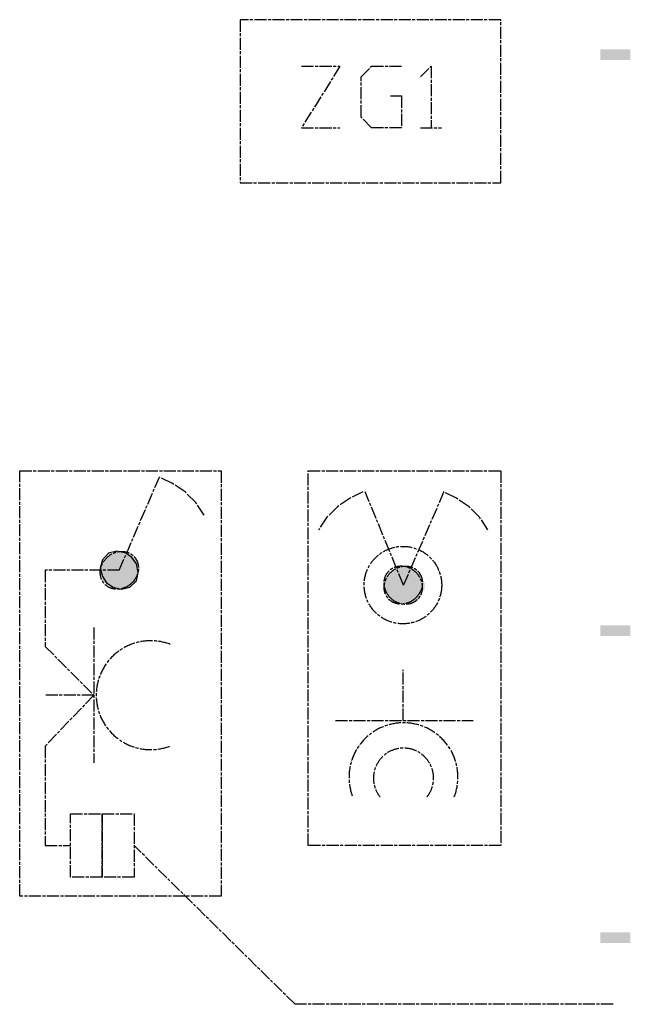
# Model space of a CAD drawing. Header units: millimetres. Extents: x -523 to 1404227, y -783705 to 1038705.
# Tile 211 of 256: x 413788 to 415008, y 243713 to 245682. Entities that reach past the tile are written whole.
import ezdxf

# ---------------------------------------------------------------- set-up
doc = ezdxf.new("R2010")
doc.units = ezdxf.units.MM
doc.linetypes.add('ACAD_ISO08W100', pattern=[36, 24, -3, 6, -3])
doc.layers.add('!!ELEKTRYKA', color=7, linetype='Continuous')

msp = doc.modelspace()

# ---------------------------------------------------------------- linework, layer by layer
at = {"layer": '!!ELEKTRYKA', "color": 202, "linetype": 'ACAD_ISO08W100', "lineweight": -3}
for points in [[(414228.71, 245355.88), (414749.39, 245355.88), (414749.39, 245681.91), (414228.71, 245681.91)], [(413788.46, 244780.16), (414190.75, 244780.16), (414190.75, 243929.26), (413788.46, 243929.26)], [(414364.65, 244030.8), (414364.65, 244780.05), (414749.52, 244780.05), (414749.52, 244030.8)], [(414012.69, 244606.57), (414000.35, 244615.03), (413982.73, 244619.26), (413965.98, 244615.03), (413953.65, 244602.34), (413949.24, 244585.42), (413953.65, 244568.5), (413961.58, 244555.81), (413974.8, 244547.35), (413991.54, 244543.12), (414008.28, 244547.35), (414021.5, 244560.04), (414025.03, 244576.96), (414021.5, 244593.88)], [(414012.69, 244606.57), (414000.35, 244615.03), (413982.73, 244619.26), (413965.98, 244615.03), (413953.65, 244602.34), (413949.24, 244585.42), (413953.65, 244568.5), (413961.58, 244555.81), (413974.8, 244547.35), (413991.54, 244543.12), (414008.28, 244547.35), (414021.5, 244560.04), (414025.03, 244576.96), (414021.5, 244593.88)], [(413889.9, 244094.34), (413953.37, 244094.34), (413953.37, 243967.39), (413889.9, 243967.39)], [(413953.38, 244094.34), (414016.83, 244094.34), (414016.83, 243967.36), (413953.38, 243967.36)]]:
    msp.add_lwpolyline(points, close=True, dxfattribs=at)
for points in [[(414351.54, 245588.77), (414427.99, 245588.77), (414351.54, 245466.01), (414427.99, 245466.01)], [(414529.06, 245529.41), (414551.01, 245529.41), (414551.01, 245465.92), (414491.3, 245465.92), (414470.23, 245487.08), (414470.23, 245567.51), (414491.3, 245588.67), (414551.01, 245588.67)], [(414588.92, 245567.49), (414609.97, 245588.72), (414609.97, 245465.89)], [(414588.92, 245465.89), (414631.03, 245465.89)], [(413987.19, 244581.24), (414067.37, 244767.48)], [(414156.86, 244691.21), (414140.13, 244716.65), (414119, 244737.78), (414093.46, 244754.78), (414067.93, 244767.46)], [(414474.09, 244737.83), (414448.61, 244725.09), (414423.13, 244708.22), (414402.05, 244687.05), (414385.35, 244661.66)], [(414554.9, 244551.56), (414478.51, 244737.78)], [(414555.11, 244551.48), (414635.84, 244737.78)], [(414723.73, 244661.66), (414707.07, 244687), (414686.02, 244708.23), (414660.59, 244725.15), (414635.15, 244737.78)], [(413987.68, 244581.14), (413839.52, 244581.14), (413839.52, 244428.75), (413936.53, 244331.39), (413839.52, 244331.39)], [(413936.53, 244466.85), (413936.53, 244195.93)], [(414554.43, 244280.61), (414554.43, 244382.24)], [(413936.53, 244331.39), (413839.52, 244229.79), (413839.52, 244030.83), (413890.67, 244030.83)], [(414419.17, 244280.61), (414694.09, 244280.61)], [(414973.44, 243713.38), (414338.37, 243713.38), (414016.87, 244030.82)]]:
    msp.add_lwpolyline(points, dxfattribs=at)
msp.add_circle((414553.83, 244551.52), 77.45, dxfattribs=at)
for centre, radius, start, end in [((414050.08, 244331.4), 108.82, 69.03287, 290.96713), ((414554.91, 244167.42), 108.76, 338.85272, 201.14728), ((414555.02, 244165.55), 60.01, 321.50613, 218.49387)]:
    msp.add_arc(centre, radius, start, end, dxfattribs=at)
for centre, major_axis, ratio, start_param, end_param in [((413987.47, 244581.05), (-29.39, -27.52), 0.8841804, 1.5994388, 7.8826241), ((413987.47, 244581.05), (-29.39, -27.52), 0.8841804, 1.5994388, 7.8826241), ((414554.53, 244551.44), (-28.85, -28.23), 0.8839866, 1.5785313, 7.8617166), ((414554.53, 244551.44), (-28.85, -28.23), 0.8839866, 1.5785313, 7.8617166), ((414554.4, 244551.35), (-27.2, 29.74), 0.8929825, 1.6017868, 7.8849721), ((414554.4, 244551.35), (-27.2, 29.74), 0.8929825, 1.6017868, 7.8849721)]:
    msp.add_ellipse(centre, major_axis=major_axis, ratio=ratio, start_param=start_param, end_param=end_param, dxfattribs=at)
at = {"layer": '!!ELEKTRYKA', "color": 7, "linetype": 'ACAD_ISO08W100', "lineweight": -3}
for points in [[(414948.44, 245601.44), (414948.44, 245622.62), (415007.94, 245601.44), (415007.94, 245622.62)], [(414948.44, 244449.98), (414948.44, 244471.07), (415007.94, 244449.98), (415007.94, 244471.07)], [(414948.44, 243836.1), (414948.44, 243857.28), (415007.94, 243836.1), (415007.94, 243857.28)]]:
    msp.add_solid(points, dxfattribs=at)
at = {"layer": '!!ELEKTRYKA', "color": 202, "linetype": 'ACAD_ISO08W100', "lineweight": -3}
for points in [[(413962.35, 244610.75), (414016.98, 244606.52), (413962.35, 244606.52)], [(413962.35, 244610.75), (414013.46, 244610.75), (414016.98, 244606.52)], [(413962.35, 244610.75), (414016.98, 244606.52), (413962.35, 244606.52)], [(413962.35, 244610.75), (414013.46, 244610.75), (414016.98, 244606.52)], [(413962.35, 244610.75), (414016.98, 244606.52), (413962.35, 244606.52)], [(413962.35, 244610.75), (414013.46, 244610.75), (414016.98, 244606.52)], [(413962.35, 244610.75), (414016.98, 244606.52), (413962.35, 244606.52)], [(413962.35, 244610.75), (414013.46, 244610.75), (414016.98, 244606.52)], [(413966.49, 244614.99), (414008.79, 244610.76), (413966.49, 244610.76)], [(413966.49, 244614.99), (414008.79, 244614.99), (414008.79, 244610.76)], [(413970.9, 244614.99), (414008.79, 244610.76), (413966.49, 244610.76)], [(413966.49, 244614.99), (414008.79, 244610.76), (413966.49, 244610.76)], [(413966.49, 244614.99), (414008.79, 244614.99), (414008.79, 244610.76)], [(413970.9, 244614.99), (414008.79, 244610.76), (413966.49, 244610.76)], [(413970.63, 244615.01), (414008.52, 244615.01), (414008.52, 244610.78)], [(413970.63, 244615.01), (414008.52, 244615.01), (414008.52, 244610.78)], [(413979.18, 244619.25), (414000.32, 244615.02), (413974.77, 244615.02)], [(413979.18, 244619.25), (414000.32, 244615.02), (413974.77, 244615.02)], [(413979.18, 244619.25), (414000.32, 244615.02), (413974.77, 244615.02)], [(413979.18, 244619.25), (414000.32, 244615.02), (413974.77, 244615.02)], [(413978.91, 244619.26), (413995.65, 244619.26), (414000.06, 244615.04)], [(413978.91, 244619.26), (413995.65, 244619.26), (414000.06, 244615.04)], [(413978.91, 244619.26), (413995.65, 244619.26), (414000.06, 244615.04)], [(413978.91, 244619.26), (413995.65, 244619.26), (414000.06, 244615.04)], [(413953.65, 244593.88), (414025.03, 244589.65), (413949.24, 244589.65)], [(413953.65, 244593.88), (414025.03, 244589.65), (413949.24, 244589.65)], [(413953.65, 244593.88), (414025.03, 244589.65), (413949.24, 244589.65)], [(413953.65, 244593.88), (414025.03, 244589.65), (413949.24, 244589.65)], [(413957.79, 244602.36), (414025.64, 244598.13), (413953.38, 244598.13)], [(413957.79, 244602.36), (414025.64, 244598.13), (413953.38, 244598.13)], [(413957.79, 244602.36), (414025.64, 244598.13), (413953.38, 244598.13)], [(413957.79, 244602.36), (414025.64, 244598.13), (413953.38, 244598.13)], [(413953.38, 244598.13), (414025.64, 244593.9), (413953.38, 244593.9)], [(413953.38, 244598.13), (414025.64, 244598.13), (414025.64, 244593.9)], [(413953.38, 244598.13), (414025.64, 244593.9), (413953.38, 244593.9)], [(413953.38, 244598.13), (414025.64, 244598.13), (414025.64, 244593.9)], [(413953.38, 244598.13), (414025.64, 244593.9), (413953.38, 244593.9)], [(413953.38, 244598.13), (414025.64, 244598.13), (414025.64, 244593.9)], [(413953.38, 244598.13), (414025.64, 244593.9), (413953.38, 244593.9)], [(413953.38, 244598.13), (414025.64, 244598.13), (414025.64, 244593.9)], [(413953.38, 244593.9), (414025.64, 244593.9), (414025.64, 244589.67)], [(413953.38, 244593.9), (414025.64, 244593.9), (414025.64, 244589.67)], [(413953.38, 244593.9), (414025.64, 244593.9), (414025.64, 244589.67)], [(413953.38, 244593.9), (414025.64, 244593.9), (414025.64, 244589.67)], [(413962.62, 244606.5), (414021.66, 244602.27), (413958.21, 244602.27)], [(413962.62, 244606.5), (414021.66, 244602.27), (413958.21, 244602.27)], [(413962.62, 244606.5), (414021.66, 244602.27), (413958.21, 244602.27)], [(413962.62, 244606.5), (414021.66, 244602.27), (413958.21, 244602.27)], [(413958.21, 244602.27), (414021.66, 244602.27), (414026.06, 244598.04)], [(413958.21, 244602.27), (414021.66, 244602.27), (414026.06, 244598.04)], [(413958.21, 244602.27), (414021.66, 244602.27), (414026.06, 244598.04)], [(413958.21, 244602.27), (414021.66, 244602.27), (414026.06, 244598.04)], [(413962.35, 244606.52), (414016.98, 244606.52), (414021.39, 244602.29)], [(413962.35, 244606.52), (414016.98, 244606.52), (414021.39, 244602.29)], [(413962.35, 244606.52), (414016.98, 244606.52), (414021.39, 244602.29)], [(413962.35, 244606.52), (414016.98, 244606.52), (414021.39, 244602.29)], [(413949.24, 244589.65), (414025.03, 244585.42), (413949.24, 244585.42)], [(413949.24, 244589.65), (414025.03, 244589.65), (414025.03, 244585.42)], [(413949.24, 244589.65), (414025.03, 244585.42), (413949.24, 244585.42)], [(413949.24, 244589.65), (414025.03, 244589.65), (414025.03, 244585.42)], [(413949.24, 244589.65), (414025.03, 244585.42), (413949.24, 244585.42)], [(413949.24, 244589.65), (414025.03, 244589.65), (414025.03, 244585.42)], [(413949.24, 244589.65), (414025.03, 244585.42), (413949.24, 244585.42)], [(413949.24, 244589.65), (414025.03, 244589.65), (414025.03, 244585.42)], [(413949.24, 244585.42), (414025.03, 244581.19), (413949.24, 244581.19)], [(413949.24, 244585.42), (414025.03, 244585.42), (414025.03, 244581.19)], [(413949.24, 244585.42), (414025.03, 244581.19), (413949.24, 244581.19)], [(413949.24, 244585.42), (414025.03, 244585.42), (414025.03, 244581.19)], [(413949.24, 244585.42), (414025.03, 244581.19), (413949.24, 244581.19)], [(413949.24, 244585.42), (414025.03, 244585.42), (414025.03, 244581.19)], [(413949.24, 244585.42), (414025.03, 244581.19), (413949.24, 244581.19)], [(413949.24, 244585.42), (414025.03, 244585.42), (414025.03, 244581.19)], [(413949.24, 244581.19), (414025.03, 244576.96), (413949.24, 244576.96)], [(413949.24, 244581.19), (414025.03, 244581.19), (414025.03, 244576.96)], [(413949.24, 244581.19), (414025.03, 244576.96), (413949.24, 244576.96)], [(413949.24, 244581.19), (414025.03, 244581.19), (414025.03, 244576.96)], [(413949.24, 244581.19), (414025.03, 244576.96), (413949.24, 244576.96)], [(413949.24, 244581.19), (414025.03, 244581.19), (414025.03, 244576.96)], [(413949.24, 244581.19), (414025.03, 244576.96), (413949.24, 244576.96)], [(413949.24, 244581.19), (414025.03, 244581.19), (414025.03, 244576.96)], [(413949.24, 244576.96), (414025.03, 244572.73), (413949.24, 244572.73)], [(413949.24, 244576.96), (414025.03, 244576.96), (414025.03, 244572.73)], [(413949.24, 244576.96), (414025.03, 244572.73), (413949.24, 244572.73)], [(413949.24, 244576.96), (414025.03, 244576.96), (414025.03, 244572.73)], [(413949.24, 244576.96), (414025.03, 244572.73), (413949.24, 244572.73)], [(413949.24, 244576.96), (414025.03, 244576.96), (414025.03, 244572.73)], [(413949.24, 244576.96), (414025.03, 244572.73), (413949.24, 244572.73)], [(413949.24, 244576.96), (414025.03, 244576.96), (414025.03, 244572.73)], [(413949.24, 244572.73), (414025.03, 244568.5), (413953.65, 244568.5)], [(413949.24, 244572.73), (414025.03, 244572.73), (414025.03, 244568.5)], [(413949.24, 244572.73), (414025.03, 244568.5), (413953.65, 244568.5)], [(413949.24, 244572.73), (414025.03, 244572.73), (414025.03, 244568.5)], [(413949.24, 244572.73), (414025.03, 244568.5), (413953.65, 244568.5)], [(413949.24, 244572.73), (414025.03, 244572.73), (414025.03, 244568.5)], [(413949.24, 244572.73), (414025.03, 244568.5), (413953.65, 244568.5)], [(413949.24, 244572.73), (414025.03, 244572.73), (414025.03, 244568.5)], [(414524.99, 244572.74), (414592.58, 244568.52), (414520.6, 244568.52)], [(414524.99, 244572.74), (414592.58, 244568.52), (414520.6, 244568.52)], [(414524.99, 244572.74), (414592.58, 244568.52), (414520.6, 244568.52)], [(414524.99, 244572.74), (414592.58, 244568.52), (414520.6, 244568.52)], [(414525.43, 244576.86), (414588.63, 244572.65), (414525.43, 244572.65)], [(414525.43, 244576.86), (414588.63, 244576.86), (414588.63, 244572.65)], [(414529.82, 244576.86), (414588.63, 244572.65), (414525.43, 244572.65)], [(414525.43, 244576.86), (414588.63, 244572.65), (414525.43, 244572.65)], [(414525.43, 244576.86), (414588.63, 244576.86), (414588.63, 244572.65)], [(414529.82, 244576.86), (414588.63, 244572.65), (414525.43, 244572.65)], [(414525.43, 244572.65), (414588.63, 244572.65), (414593.02, 244568.44)], [(414525.43, 244572.65), (414588.63, 244572.65), (414593.02, 244568.44)], [(414525.43, 244572.65), (414588.63, 244572.65), (414593.02, 244568.44)], [(414525.43, 244572.65), (414588.63, 244572.65), (414593.02, 244568.44)], [(414533.96, 244581.17), (414584.87, 244576.87), (414529.57, 244576.87)], [(414529.57, 244581.17), (414584.87, 244576.87), (414529.57, 244576.87)], [(414529.57, 244581.17), (414584.87, 244581.17), (414584.87, 244576.87)], [(414533.96, 244581.17), (414584.87, 244576.87), (414529.57, 244576.87)], [(414529.57, 244581.17), (414584.87, 244576.87), (414529.57, 244576.87)], [(414529.57, 244581.17), (414584.87, 244581.17), (414584.87, 244576.87)], [(414529.57, 244576.87), (414584.87, 244576.87), (414589.26, 244572.66)], [(414529.57, 244576.87), (414584.87, 244576.87), (414589.26, 244572.66)], [(414538.1, 244585.4), (414580.23, 244581.19), (414533.71, 244581.19)], [(414538.1, 244585.4), (414580.23, 244581.19), (414533.71, 244581.19)], [(414538.1, 244585.4), (414580.23, 244581.19), (414533.71, 244581.19)], [(414538.1, 244585.4), (414580.23, 244581.19), (414533.71, 244581.19)], [(414533.71, 244581.19), (414580.23, 244581.19), (414584.62, 244576.88)], [(414533.71, 244581.19), (414580.23, 244581.19), (414584.62, 244576.88)], [(414537.85, 244585.41), (414575.59, 244585.41), (414579.98, 244581.2)], [(414537.85, 244585.41), (414575.59, 244585.41), (414579.98, 244581.2)], [(414537.85, 244585.41), (414575.59, 244585.41), (414579.98, 244581.2)], [(414537.85, 244585.41), (414575.59, 244585.41), (414579.98, 244581.2)], [(414546.38, 244589.63), (414576.22, 244585.42), (414542, 244585.42)], [(414550.77, 244589.63), (414571.83, 244585.42), (414542, 244585.42)], [(414546.38, 244589.63), (414576.22, 244585.42), (414542, 244585.42)], [(414550.77, 244589.63), (414571.83, 244585.42), (414542, 244585.42)], [(414546.14, 244589.64), (414567.2, 244589.64), (414575.97, 244585.43)], [(414546.14, 244589.64), (414567.2, 244589.64), (414575.97, 244585.43)], [(414550.28, 244589.65), (414562.56, 244589.65), (414571.34, 244585.44)], [(414550.28, 244589.65), (414562.56, 244589.65), (414571.34, 244585.44)], [(413953.38, 244568.52), (414021.23, 244560.06), (413953.38, 244560.06)], [(413953.38, 244568.52), (414025.64, 244568.52), (414021.23, 244560.06)], [(413953.38, 244568.52), (414021.23, 244560.06), (413953.38, 244560.06)], [(413953.38, 244568.52), (414025.64, 244568.52), (414021.23, 244560.06)], [(413953.38, 244568.52), (414021.23, 244560.06), (413953.38, 244560.06)], [(413953.38, 244568.52), (414025.64, 244568.52), (414021.23, 244560.06)], [(413953.38, 244568.52), (414021.23, 244560.06), (413953.38, 244560.06)], [(413953.38, 244568.52), (414025.64, 244568.52), (414021.23, 244560.06)], [(413953.38, 244560.06), (414016.83, 244555.83), (413957.79, 244555.83)], [(413953.38, 244560.06), (414021.23, 244560.06), (414016.83, 244555.83)], [(413953.38, 244560.06), (414016.83, 244555.83), (413957.79, 244555.83)], [(413953.38, 244560.06), (414021.23, 244560.06), (414016.83, 244555.83)], [(413953.38, 244560.06), (414016.83, 244555.83), (413957.79, 244555.83)], [(413953.38, 244560.06), (414021.23, 244560.06), (414016.83, 244555.83)], [(413953.38, 244560.06), (414016.83, 244555.83), (413957.79, 244555.83)], [(413953.38, 244560.06), (414021.23, 244560.06), (414016.83, 244555.83)], [(413958.21, 244555.74), (414012.85, 244551.52), (413962.62, 244551.52)], [(413958.21, 244555.74), (414017.25, 244555.74), (414012.85, 244551.52)], [(413958.21, 244555.74), (414012.85, 244551.52), (413962.62, 244551.52)], [(413958.21, 244555.74), (414017.25, 244555.74), (414012.85, 244551.52)], [(413962.35, 244555.76), (414013.46, 244551.53), (413962.35, 244551.53)], [(413962.35, 244555.76), (414016.98, 244555.76), (414013.46, 244551.53)], [(413962.35, 244555.76), (414013.46, 244551.53), (413962.35, 244551.53)], [(413962.35, 244555.76), (414016.98, 244555.76), (414013.46, 244551.53)], [(413966.49, 244551.55), (414008.79, 244547.32), (413970.9, 244547.32)], [(413966.49, 244551.55), (414013.19, 244551.55), (414008.79, 244547.32)], [(413966.49, 244551.55), (414008.79, 244547.32), (413970.9, 244547.32)], [(413966.49, 244551.55), (414013.19, 244551.55), (414008.79, 244547.32)], [(413966.49, 244551.55), (414008.79, 244547.32), (413970.9, 244547.32)], [(413966.49, 244551.55), (414013.19, 244551.55), (414008.79, 244547.32)], [(413966.49, 244551.55), (414008.79, 244547.32), (413970.9, 244547.32)], [(413966.49, 244551.55), (414013.19, 244551.55), (414008.79, 244547.32)], [(414520.85, 244564.3), (414597.22, 244555.79), (414516.46, 244555.79)], [(414520.85, 244564.3), (414597.22, 244555.79), (414516.46, 244555.79)], [(414520.85, 244560), (414597.22, 244555.79), (414516.46, 244555.79)], [(414520.85, 244560), (414597.22, 244555.79), (414516.46, 244555.79)], [(414516.46, 244555.79), (414597.22, 244551.57), (414516.46, 244551.57)], [(414516.46, 244555.79), (414597.22, 244555.79), (414597.22, 244551.57)], [(414516.46, 244555.79), (414597.22, 244551.57), (414516.46, 244551.57)], [(414516.46, 244555.79), (414597.22, 244555.79), (414597.22, 244551.57)], [(414516.46, 244555.79), (414597.22, 244551.57), (414516.46, 244551.57)], [(414516.46, 244555.79), (414597.22, 244555.79), (414597.22, 244551.57)], [(414516.46, 244555.79), (414597.22, 244551.57), (414516.46, 244551.57)], [(414516.46, 244555.79), (414597.22, 244555.79), (414597.22, 244551.57)], [(414516.46, 244551.57), (414597.22, 244547.36), (414516.46, 244547.36)], [(414516.46, 244551.57), (414597.22, 244551.57), (414597.22, 244547.36)], [(414516.46, 244551.57), (414597.22, 244547.36), (414516.46, 244547.36)], [(414516.46, 244551.57), (414597.22, 244551.57), (414597.22, 244547.36)], [(414516.46, 244551.57), (414597.22, 244547.36), (414516.46, 244547.36)], [(414516.46, 244551.57), (414597.22, 244551.57), (414597.22, 244547.36)], [(414516.46, 244551.57), (414597.22, 244547.36), (414516.46, 244547.36)], [(414516.46, 244551.57), (414597.22, 244551.57), (414597.22, 244547.36)], [(414520.6, 244568.52), (414592.58, 244564.31), (414520.6, 244564.31)], [(414520.6, 244568.52), (414592.58, 244568.52), (414592.58, 244564.31)], [(414520.6, 244568.52), (414592.58, 244564.31), (414520.6, 244564.31)], [(414520.6, 244568.52), (414592.58, 244568.52), (414592.58, 244564.31)], [(414520.6, 244568.52), (414592.58, 244564.31), (414520.6, 244564.31)], [(414520.6, 244568.52), (414592.58, 244568.52), (414592.58, 244564.31)], [(414520.6, 244568.52), (414592.58, 244564.31), (414520.6, 244564.31)], [(414520.6, 244568.52), (414592.58, 244568.52), (414592.58, 244564.31)], [(414520.6, 244564.31), (414592.58, 244564.31), (414596.97, 244555.8)], [(414520.6, 244564.31), (414592.58, 244560.01), (414520.6, 244560.01)], [(414520.6, 244564.31), (414592.58, 244564.31), (414592.58, 244560.01)], [(414520.6, 244564.31), (414592.58, 244564.31), (414596.97, 244555.8)], [(414520.6, 244564.31), (414592.58, 244560.01), (414520.6, 244560.01)], [(414520.6, 244564.31), (414592.58, 244564.31), (414592.58, 244560.01)], [(414520.6, 244560.01), (414592.58, 244560.01), (414596.97, 244555.8)], [(414520.6, 244560.01), (414592.58, 244560.01), (414596.97, 244555.8)], [(413970.63, 244547.34), (414000.59, 244543.02), (413975.04, 244543.02)], [(413970.63, 244547.34), (414004.11, 244547.34), (414000.59, 244543.02)], [(413970.63, 244547.34), (414000.59, 244543.02), (413979.44, 244543.02)], [(413970.63, 244547.34), (414004.11, 244547.34), (414000.59, 244543.02)], [(413970.63, 244547.34), (414000.59, 244543.02), (413975.04, 244543.02)], [(413970.63, 244547.34), (414004.11, 244547.34), (414000.59, 244543.02)], [(413970.63, 244547.34), (414000.59, 244543.02), (413979.44, 244543.02)], [(413970.63, 244547.34), (414004.11, 244547.34), (414000.59, 244543.02)], [(414516.46, 244547.36), (414592.83, 244543.06), (414520.85, 244543.06)], [(414516.46, 244547.36), (414597.22, 244547.36), (414592.83, 244543.06)], [(414516.46, 244547.36), (414597.22, 244543.06), (414516.46, 244543.06)], [(414516.46, 244547.36), (414597.22, 244547.36), (414597.22, 244543.06)], [(414516.46, 244547.36), (414592.83, 244543.06), (414520.85, 244543.06)], [(414516.46, 244547.36), (414597.22, 244547.36), (414592.83, 244543.06)], [(414516.46, 244547.36), (414597.22, 244543.06), (414516.46, 244543.06)], [(414516.46, 244547.36), (414597.22, 244547.36), (414597.22, 244543.06)], [(414516.46, 244543.06), (414592.83, 244538.85), (414520.85, 244538.85)], [(414516.46, 244543.06), (414597.22, 244543.06), (414592.83, 244538.85)], [(414516.46, 244543.06), (414592.83, 244538.85), (414520.85, 244538.85)], [(414516.46, 244543.06), (414597.22, 244543.06), (414592.83, 244538.85)], [(414520.6, 244543.07), (414592.58, 244538.86), (414520.6, 244538.86)], [(414520.6, 244543.07), (414592.58, 244543.07), (414592.58, 244538.86)], [(414520.6, 244543.07), (414592.58, 244538.86), (414520.6, 244538.86)], [(414520.6, 244543.07), (414592.58, 244543.07), (414592.58, 244538.86)], [(414520.6, 244538.86), (414592.58, 244534.64), (414520.6, 244534.64)], [(414520.6, 244538.86), (414592.58, 244538.86), (414592.58, 244534.64)], [(414520.6, 244538.86), (414592.58, 244530.43), (414520.6, 244530.43)], [(414520.6, 244538.86), (414592.58, 244538.86), (414592.58, 244530.43)], [(414520.6, 244538.86), (414592.58, 244534.64), (414520.6, 244534.64)], [(414520.6, 244538.86), (414592.58, 244538.86), (414592.58, 244534.64)], [(414520.6, 244538.86), (414592.58, 244530.43), (414520.6, 244530.43)], [(414520.6, 244538.86), (414592.58, 244538.86), (414592.58, 244530.43)], [(414520.6, 244534.64), (414588.19, 244530.43), (414524.99, 244530.43)], [(414520.6, 244534.64), (414592.58, 244534.64), (414588.19, 244530.43)], [(414520.6, 244534.64), (414588.19, 244530.43), (414524.99, 244530.43)], [(414520.6, 244534.64), (414592.58, 244534.64), (414588.19, 244530.43)], [(414525.43, 244530.34), (414588.63, 244526.13), (414525.43, 244526.13)], [(414525.43, 244530.34), (414588.63, 244530.34), (414588.63, 244526.13)], [(414525.43, 244530.34), (414588.63, 244526.13), (414525.43, 244526.13)], [(414525.43, 244530.34), (414588.63, 244530.34), (414588.63, 244526.13)], [(414525.43, 244530.34), (414588.63, 244526.13), (414525.43, 244526.13)], [(414525.43, 244530.34), (414588.63, 244530.34), (414588.63, 244526.13)], [(414525.43, 244530.34), (414588.63, 244526.13), (414525.43, 244526.13)], [(414525.43, 244530.34), (414588.63, 244530.34), (414588.63, 244526.13)], [(414525.43, 244526.13), (414585.12, 244521.83), (414529.82, 244521.83)], [(414525.43, 244526.13), (414588.63, 244526.13), (414585.12, 244521.83)], [(414525.43, 244526.13), (414585.12, 244521.83), (414529.82, 244521.83)], [(414525.43, 244526.13), (414588.63, 244526.13), (414585.12, 244521.83)], [(414529.57, 244526.14), (414580.48, 244521.84), (414533.96, 244521.84)], [(414529.57, 244526.14), (414584.87, 244526.14), (414580.48, 244521.84)], [(414529.57, 244526.14), (414580.48, 244521.84), (414533.96, 244521.84)], [(414529.57, 244526.14), (414584.87, 244526.14), (414580.48, 244521.84)], [(414529.57, 244521.84), (414580.48, 244517.63), (414533.96, 244517.63)], [(414529.57, 244521.84), (414584.87, 244521.84), (414580.48, 244517.63)], [(414529.57, 244521.84), (414580.48, 244517.63), (414533.96, 244517.63)], [(414529.57, 244521.84), (414584.87, 244521.84), (414580.48, 244517.63)], [(414533.71, 244521.86), (414575.84, 244517.64), (414538.1, 244517.64)], [(414533.71, 244521.86), (414580.23, 244521.86), (414575.84, 244517.64)], [(414533.71, 244521.86), (414575.84, 244517.64), (414538.1, 244517.64)], [(414533.71, 244521.86), (414580.23, 244521.86), (414575.84, 244517.64)], [(414537.85, 244517.66), (414572.08, 244513.44), (414542.24, 244513.44)], [(414537.85, 244517.66), (414575.59, 244517.66), (414572.08, 244513.44)], [(414537.85, 244517.66), (414572.08, 244513.44), (414542.24, 244513.44)], [(414537.85, 244517.66), (414575.59, 244517.66), (414572.08, 244513.44)], [(414542, 244517.67), (414567.45, 244513.46), (414546.38, 244513.46)], [(414542, 244517.67), (414576.22, 244517.67), (414567.45, 244513.46)], [(414542, 244517.67), (414567.45, 244513.46), (414546.38, 244513.46)], [(414542, 244517.67), (414576.22, 244517.67), (414567.45, 244513.46)]]:
    msp.add_solid(points, dxfattribs=at)

doc.saveas('drawing.dxf')
